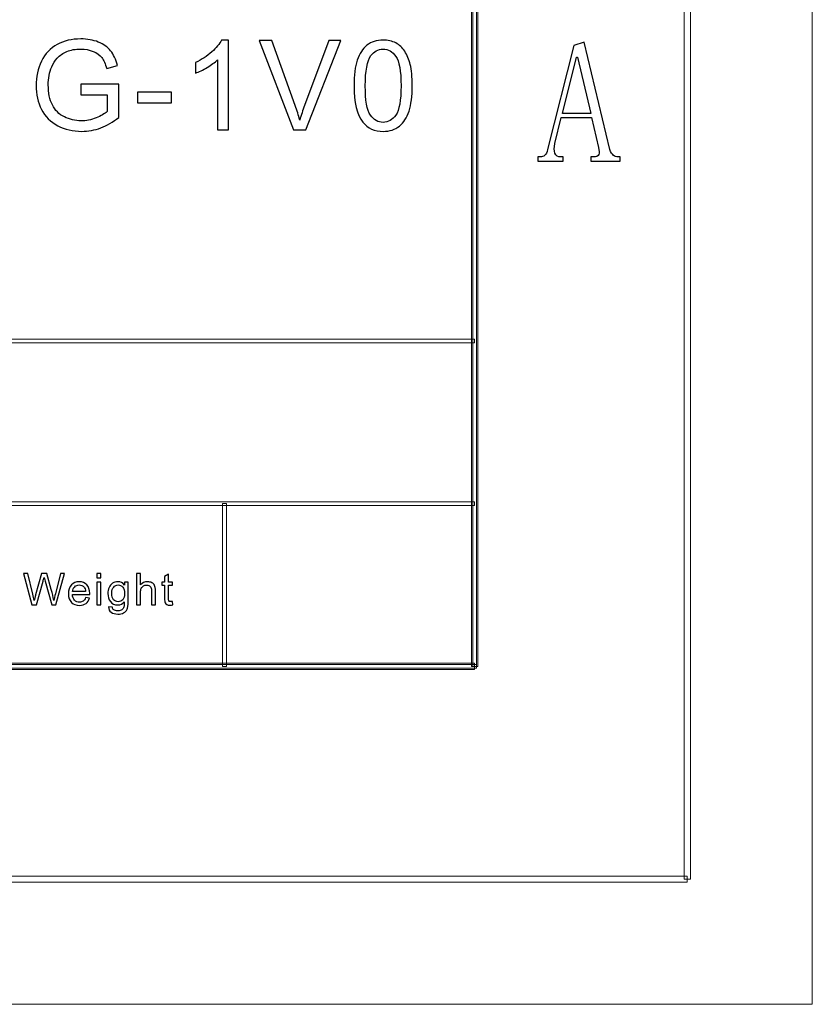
# Model space of a CAD drawing. Header units: millimetres. Extents: x -420 to 420, y -297 to 297.
# Tile 137 of 202: x 357 to 420, y -297 to -219. Entities that reach past the tile are written whole.
import ezdxf

# ---------------------------------------------------------------- set-up
doc = ezdxf.new("R2010")
doc.units = ezdxf.units.MM
doc.header["$MEASUREMENT"] = 0
doc.layers.add('layer 1', color=7, linetype='Continuous')

msp = doc.modelspace()

# ---------------------------------------------------------------- linework, layer by layer
at = {"layer": 'layer 1', "lineweight": 9}
for points in [[(420.1294, -297.3481), (420.1294, -297.3481), (420.1294, 296.9891), (420.1294, 296.9891)], [(420.1294, -297.3481), (420.1294, -297.3481), (420.1294, 296.9891), (420.1294, 296.9891)], [(420.1294, -297.3481), (420.1294, -297.3481), (420.1294, 296.9891), (420.1294, 296.9891)], [(420.1294, -297.3481), (420.1294, -297.3481), (420.1294, 296.9891), (420.1294, 296.9891)], [(420.1294, -297.3481), (420.1294, -297.3481), (420.1294, 296.9891), (420.1294, 296.9891)], [(420.1294, -297.3481), (420.1294, -297.3481), (420.1294, 296.9891), (420.1294, 296.9891)], [(420.1294, -297.3481), (420.1294, -297.3481), (420.1294, 296.9891), (420.1294, 296.9891)], [(420.1294, -297.3481), (420.1294, -297.3481), (420.1294, 296.9891), (420.1294, 296.9891)], [(420.1294, -297.3481), (420.1294, -297.3481), (420.1294, 296.9891), (420.1294, 296.9891)], [(420.1294, -297.3481), (420.1294, -297.3481), (420.1294, 296.9891), (420.1294, 296.9891)], [(420.1294, -297.3481), (420.1294, -297.3481), (420.1294, 296.9891), (420.1294, 296.9891)], [(420.1294, -297.3481), (420.1294, -297.3481), (420.1294, 296.9891), (420.1294, 296.9891)], [(420.1294, -297.3481), (420.1294, -297.3481), (420.1294, 296.9891), (420.1294, 296.9891)], [(420.1294, -297.3481), (420.1294, -297.3481), (420.1294, 296.9891), (420.1294, 296.9891)], [(420.1294, -297.3481), (420.1294, -297.3481), (420.1294, 296.9891), (420.1294, 296.9891)], [(420.1294, -297.3481), (420.1294, -297.3481), (420.1294, 296.9891), (420.1294, 296.9891)], [(420.1294, -297.3481), (420.1294, -297.3481), (420.1294, 296.9891), (420.1294, 296.9891)], [(420.1294, -297.3481), (420.1294, -297.3481), (420.1294, 296.9891), (420.1294, 296.9891)], [(420.1294, -297.3481), (420.1294, -297.3481), (420.1294, 296.9891), (420.1294, 296.9891)], [(420.1294, -297.3481), (420.1294, -297.3481), (420.1294, 296.9891), (420.1294, 296.9891)], [(420.1294, -297.3481), (420.1294, -297.3481), (420.1294, 296.9891), (420.1294, 296.9891)], [(-420.4338, -297.3481), (-420.4338, -297.3481), (420.1294, -297.3481), (420.1294, -297.3481)], [(-420.4338, -297.3481), (-420.4338, -297.3481), (420.1294, -297.3481), (420.1294, -297.3481)], [(-420.4338, -297.3481), (-420.4338, -297.3481), (420.1294, -297.3481), (420.1294, -297.3481)], [(-420.4338, -297.3481), (-420.4338, -297.3481), (420.1294, -297.3481), (420.1294, -297.3481)], [(-420.4338, -297.3481), (-420.4338, -297.3481), (420.1294, -297.3481), (420.1294, -297.3481)], [(-420.4338, -297.3481), (-420.4338, -297.3481), (420.1294, -297.3481), (420.1294, -297.3481)], [(-420.4338, -297.3481), (-420.4338, -297.3481), (420.1294, -297.3481), (420.1294, -297.3481)], [(-420.4338, -297.3481), (-420.4338, -297.3481), (420.1294, -297.3481), (420.1294, -297.3481)], [(-420.4338, -297.3481), (-420.4338, -297.3481), (420.1294, -297.3481), (420.1294, -297.3481)], [(-420.4338, -297.3481), (-420.4338, -297.3481), (420.1294, -297.3481), (420.1294, -297.3481)], [(-420.4338, -297.3481), (-420.4338, -297.3481), (420.1294, -297.3481), (420.1294, -297.3481)], [(-420.4338, -297.3481), (-420.4338, -297.3481), (420.1294, -297.3481), (420.1294, -297.3481)], [(-420.4338, -297.3481), (-420.4338, -297.3481), (420.1294, -297.3481), (420.1294, -297.3481)], [(-420.4338, -297.3481), (-420.4338, -297.3481), (420.1294, -297.3481), (420.1294, -297.3481)], [(-420.4338, -297.3481), (-420.4338, -297.3481), (420.1294, -297.3481), (420.1294, -297.3481)], [(-420.4338, -297.3481), (-420.4338, -297.3481), (420.1294, -297.3481), (420.1294, -297.3481)], [(-420.4338, -297.3481), (-420.4338, -297.3481), (420.1294, -297.3481), (420.1294, -297.3481)], [(-420.4338, -297.3481), (-420.4338, -297.3481), (420.1294, -297.3481), (420.1294, -297.3481)], [(-420.4338, -297.3481), (-420.4338, -297.3481), (420.1294, -297.3481), (420.1294, -297.3481)], [(-420.4338, -297.3481), (-420.4338, -297.3481), (420.1294, -297.3481), (420.1294, -297.3481)], [(-420.4338, -297.3481), (-420.4338, -297.3481), (420.1294, -297.3481), (420.1294, -297.3481)], [(420.1294, -297.3481), (420.1294, -297.3481), (420.1294, -297.3481), (420.1294, -297.3481)], [(420.1294, -297.3481), (420.1294, -297.3481), (420.1294, -297.3481), (420.1294, -297.3481)]]:
    msp.add_open_spline(points, degree=3, dxfattribs=at)
for points in [[(410.3845, -287.3425), (410.3845, -287.3425), (409.8847, -287.3425), (409.8847, -287.3425), (409.8847, -287.3425), (409.8847, -287.3425), (409.8847, 286.9833), (409.8847, 286.9833), (409.8847, 286.9833), (409.8847, 286.9833), (410.3845, 286.9833), (410.3845, 286.9833), (410.3845, 286.9833), (410.3845, 286.9833), (410.3845, -287.3425), (410.3845, -287.3425)], [(393.3934, -270.3329), (393.3934, -270.3329), (392.8935, -270.3329), (392.8935, -270.3329), (392.8935, -270.3329), (392.8935, -270.3329), (392.8935, 269.9737), (392.8935, 269.9737), (392.8935, 269.9737), (392.8935, 269.9737), (393.3934, 269.9737), (393.3934, 269.9737), (393.3934, 269.9737), (393.3934, 269.9737), (393.3934, -270.3329), (393.3934, -270.3329)], [(393.2933, -270.3329), (393.2933, -270.3329), (392.9935, -270.3329), (392.9935, -270.3329), (392.9935, -270.3329), (392.9935, -270.3329), (392.9935, -179.2812), (392.9935, -179.2812), (392.9935, -179.2812), (392.9935, -179.2812), (393.2933, -179.2812), (393.2933, -179.2812), (393.2933, -179.2812), (393.2933, -179.2812), (393.2933, -270.3329), (393.2933, -270.3329)], [(393.1434, -244.168), (393.1434, -244.168), (393.1434, -244.4682), (393.1434, -244.4682), (393.1434, -244.4682), (393.1434, -244.4682), (117.2868, -244.4682), (117.2868, -244.4682), (117.2868, -244.4682), (117.2868, -244.4682), (117.2868, -244.168), (117.2868, -244.168), (117.2868, -244.168), (117.2868, -244.168), (393.1434, -244.168), (393.1434, -244.168)], [(393.1434, -257.1754), (393.1434, -257.1754), (393.1434, -257.4756), (393.1434, -257.4756), (393.1434, -257.4756), (393.1434, -257.4756), (117.2868, -257.4756), (117.2868, -257.4756), (117.2868, -257.4756), (117.2868, -257.4756), (117.2868, -257.1754), (117.2868, -257.1754), (117.2868, -257.1754), (117.2868, -257.1754), (393.1434, -257.1754), (393.1434, -257.1754)], [(373.3037, -270.3329), (373.3037, -270.3329), (373.0039, -270.3329), (373.0039, -270.3329), (373.0039, -270.3329), (373.0039, -270.3329), (373.0039, -257.3255), (373.0039, -257.3255), (373.0039, -257.3255), (373.0039, -257.3255), (373.3037, -257.3255), (373.3037, -257.3255), (373.3037, -257.3255), (373.3037, -257.3255), (373.3037, -270.3329), (373.3037, -270.3329)], [(-393.4478, -270.583), (-393.4478, -270.583), (-393.4478, -270.0827), (-393.4478, -270.0827), (-393.4478, -270.0827), (-393.4478, -270.0827), (393.1434, -270.0827), (393.1434, -270.0827), (393.1434, -270.0827), (393.1434, -270.0827), (393.1434, -270.583), (393.1434, -270.583), (393.1434, -270.583), (393.1434, -270.583), (-393.4478, -270.583), (-393.4478, -270.583)], [(393.2933, -270.1828), (393.2933, -270.1828), (393.2933, -270.483), (393.2933, -270.483), (393.2933, -270.483), (393.2933, -270.483), (117.1368, -270.483), (117.1368, -270.483), (117.1368, -270.483), (117.1368, -270.483), (117.1368, -270.1828), (117.1368, -270.1828), (117.1368, -270.1828), (117.1368, -270.1828), (393.2933, -270.1828), (393.2933, -270.1828)], [(-410.439, -287.5927), (-410.439, -287.5927), (-410.439, -287.0923), (-410.439, -287.0923), (-410.439, -287.0923), (-410.439, -287.0923), (410.1346, -287.0923), (410.1346, -287.0923), (410.1346, -287.0923), (410.1346, -287.0923), (410.1346, -287.5927), (410.1346, -287.5927), (410.1346, -287.5927), (410.1346, -287.5927), (-410.439, -287.5927), (-410.439, -287.5927)]]:
    msp.add_open_spline(points, degree=3, knots=[0, 0, 0, 0, 0.2, 0.2, 0.2, 0.2, 0.4, 0.4, 0.4, 0.4, 0.6, 0.6, 0.6, 0.6, 1, 1, 1, 1], dxfattribs=at)
at = {"layer": 'layer 1', "color": 3}
for points, knots in [([(361.6788, -224.6417), (361.6788, -224.6417), (361.6788, -223.8031), (361.6788, -223.8031), (361.6788, -223.8031), (361.6788, -223.8031), (364.704, -223.8031), (364.704, -223.8031), (364.704, -223.8031), (364.704, -223.8031), (364.704, -226.4522), (364.704, -226.4522), (364.704, -226.4522), (364.2397, -226.8216), (363.7605, -227.1012), (363.2663, -227.2876), (363.2663, -227.2876), (362.7721, -227.4739), (362.2645, -227.5671), (361.7454, -227.5671), (361.7454, -227.5671), (361.0431, -227.5671), (360.4058, -227.4173), (359.8317, -227.1162), (359.8317, -227.1162), (359.2593, -226.8166), (358.825, -226.3807), (358.5338, -225.8132), (358.5338, -225.8132), (358.2409, -225.2441), (358.0945, -224.6085), (358.0945, -223.9079), (358.0945, -223.9079), (358.0945, -223.2123), (358.2392, -222.5634), (358.5304, -221.9593), (358.5304, -221.9593), (358.8216, -221.3569), (359.2393, -220.9093), (359.7851, -220.6181), (359.7851, -220.6181), (360.3309, -220.3252), (360.9599, -220.1788), (361.6721, -220.1788), (361.6721, -220.1788), (362.188, -220.1788), (362.6556, -220.262), (363.0733, -220.4301), (363.0733, -220.4301), (363.4909, -220.5981), (363.8187, -220.8311), (364.055, -221.129), (364.055, -221.129), (364.293, -221.4285), (364.4727, -221.8195), (364.5958, -222.3004), (364.5958, -222.3004), (364.5958, -222.3004), (363.7422, -222.5334), (363.7422, -222.5334), (363.7422, -222.5334), (363.634, -222.1707), (363.5009, -221.8844), (363.3428, -221.6748), (363.3428, -221.6748), (363.1831, -221.4668), (362.9568, -221.3004), (362.6606, -221.1756), (362.6606, -221.1756), (362.366, -221.0508), (362.0382, -220.9875), (361.6771, -220.9875), (361.6771, -220.9875), (361.2461, -220.9875), (360.8734, -221.0541), (360.5572, -221.1855), (360.5572, -221.1855), (360.2427, -221.317), (359.9898, -221.4901), (359.7951, -221.7064), (359.7951, -221.7064), (359.6021, -221.921), (359.4523, -222.1573), (359.3458, -222.4136), (359.3458, -222.4136), (359.1644, -222.8579), (359.0729, -223.3371), (359.0729, -223.8547), (359.0729, -223.8547), (359.0729, -224.4936), (359.1827, -225.0278), (359.4007, -225.4588), (359.4007, -225.4588), (359.6204, -225.8881), (359.9399, -226.2076), (360.3575, -226.4156), (360.3575, -226.4156), (360.7769, -226.6236), (361.2212, -226.7284), (361.6921, -226.7284), (361.6921, -226.7284), (362.1015, -226.7284), (362.5008, -226.6486), (362.8902, -226.4905), (362.8902, -226.4905), (363.2796, -226.3307), (363.5741, -226.1627), (363.7755, -225.9813), (363.7755, -225.9813), (363.7755, -225.9813), (363.7755, -224.6417), (363.7755, -224.6417), (363.7755, -224.6417), (363.7755, -224.6417), (361.6788, -224.6417), (361.6788, -224.6417)], [0, 0, 0, 0, 0.0333333, 0.0333333, 0.0333333, 0.0333333, 0.0666667, 0.0666667, 0.0666667, 0.0666667, 0.1, 0.1, 0.1, 0.1, 0.1333333, 0.1333333, 0.1333333, 0.1333333, 0.1666667, 0.1666667, 0.1666667, 0.1666667, 0.2, 0.2, 0.2, 0.2, 0.2333333, 0.2333333, 0.2333333, 0.2333333, 0.2666667, 0.2666667, 0.2666667, 0.2666667, 0.3, 0.3, 0.3, 0.3, 0.3333333, 0.3333333, 0.3333333, 0.3333333, 0.3666667, 0.3666667, 0.3666667, 0.3666667, 0.4, 0.4, 0.4, 0.4, 0.4333333, 0.4333333, 0.4333333, 0.4333333, 0.4666667, 0.4666667, 0.4666667, 0.4666667, 0.5, 0.5, 0.5, 0.5, 0.5333333, 0.5333333, 0.5333333, 0.5333333, 0.5666667, 0.5666667, 0.5666667, 0.5666667, 0.6, 0.6, 0.6, 0.6, 0.6333333, 0.6333333, 0.6333333, 0.6333333, 0.6666667, 0.6666667, 0.6666667, 0.6666667, 0.7, 0.7, 0.7, 0.7, 0.7333333, 0.7333333, 0.7333333, 0.7333333, 0.7666667, 0.7666667, 0.7666667, 0.7666667, 0.8, 0.8, 0.8, 0.8, 0.8333333, 0.8333333, 0.8333333, 0.8333333, 0.8666667, 0.8666667, 0.8666667, 0.8666667, 0.9, 0.9, 0.9, 0.9, 0.9333333, 0.9333333, 0.9333333, 0.9333333, 1, 1, 1, 1]), ([(373.4797, -227.4473), (373.4797, -227.4473), (372.6011, -227.4473), (372.6011, -227.4473), (372.6011, -227.4473), (372.6011, -227.4473), (372.6011, -221.8528), (372.6011, -221.8528), (372.6011, -221.8528), (372.3898, -222.0558), (372.1119, -222.2572), (371.7691, -222.4585), (371.7691, -222.4585), (371.4263, -222.6599), (371.1168, -222.8113), (370.8439, -222.9111), (370.8439, -222.9111), (370.8439, -222.9111), (370.8439, -222.0625), (370.8439, -222.0625), (370.8439, -222.0625), (371.3348, -221.8329), (371.7641, -221.5533), (372.1319, -221.2238), (372.1319, -221.2238), (372.4996, -220.896), (372.7609, -220.5782), (372.914, -220.2687), (372.914, -220.2687), (372.914, -220.2687), (373.4797, -220.2687), (373.4797, -220.2687), (373.4797, -220.2687), (373.4797, -220.2687), (373.4797, -227.4473), (373.4797, -227.4473)], [0, 0, 0, 0, 0.1, 0.1, 0.1, 0.1, 0.2, 0.2, 0.2, 0.2, 0.3, 0.3, 0.3, 0.3, 0.4, 0.4, 0.4, 0.4, 0.5, 0.5, 0.5, 0.5, 0.6, 0.6, 0.6, 0.6, 0.7, 0.7, 0.7, 0.7, 0.8, 0.8, 0.8, 0.8, 1, 1, 1, 1]), ([(378.6789, -227.4473), (378.6789, -227.4473), (375.9166, -220.2986), (375.9166, -220.2986), (375.9166, -220.2986), (375.9166, -220.2986), (376.9416, -220.2986), (376.9416, -220.2986), (376.9416, -220.2986), (376.9416, -220.2986), (378.7987, -225.4937), (378.7987, -225.4937), (378.7987, -225.4937), (378.9468, -225.9097), (379.0732, -226.2991), (379.1731, -226.6635), (379.1731, -226.6635), (379.2829, -226.2725), (379.411, -225.8831), (379.5575, -225.4937), (379.5575, -225.4937), (379.5575, -225.4937), (381.4844, -220.2986), (381.4844, -220.2986), (381.4844, -220.2986), (381.4844, -220.2986), (382.4496, -220.2986), (382.4496, -220.2986), (382.4496, -220.2986), (382.4496, -220.2986), (379.6623, -227.4473), (379.6623, -227.4473), (379.6623, -227.4473), (379.6623, -227.4473), (378.6789, -227.4473), (378.6789, -227.4473)], [0, 0, 0, 0, 0.1, 0.1, 0.1, 0.1, 0.2, 0.2, 0.2, 0.2, 0.3, 0.3, 0.3, 0.3, 0.4, 0.4, 0.4, 0.4, 0.5, 0.5, 0.5, 0.5, 0.6, 0.6, 0.6, 0.6, 0.7, 0.7, 0.7, 0.7, 0.8, 0.8, 0.8, 0.8, 1, 1, 1, 1]), ([(383.5069, -223.9195), (383.5069, -223.0759), (383.5935, -222.3936), (383.7665, -221.8778), (383.7665, -221.8778), (383.9412, -221.3603), (384.1992, -220.9626), (384.542, -220.6847), (384.542, -220.6847), (384.8831, -220.4068), (385.3141, -220.2687), (385.8333, -220.2687), (385.8333, -220.2687), (386.216, -220.2687), (386.5521, -220.3452), (386.8433, -220.5), (386.8433, -220.5), (387.1329, -220.6547), (387.3725, -220.8777), (387.5589, -221.1689), (387.5589, -221.1689), (387.7452, -221.4584), (387.8917, -221.8129), (387.9982, -222.2306), (387.9982, -222.2306), (388.1063, -222.6482), (388.1596, -223.2123), (388.1596, -223.9195), (388.1596, -223.9195), (388.1596, -224.7582), (388.073, -225.4371), (387.9016, -225.953), (387.9016, -225.953), (387.7303, -226.4705), (387.4723, -226.8682), (387.1295, -227.1478), (387.1295, -227.1478), (386.7884, -227.4273), (386.3558, -227.5671), (385.8333, -227.5671), (385.8333, -227.5671), (385.146, -227.5671), (384.6052, -227.3225), (384.2125, -226.8316), (384.2125, -226.8316), (383.7416, -226.2326), (383.5069, -225.2624), (383.5069, -223.9195)], [0, 0, 0, 0, 0.0769231, 0.0769231, 0.0769231, 0.0769231, 0.1538462, 0.1538462, 0.1538462, 0.1538462, 0.2307692, 0.2307692, 0.2307692, 0.2307692, 0.3076923, 0.3076923, 0.3076923, 0.3076923, 0.3846154, 0.3846154, 0.3846154, 0.3846154, 0.4615385, 0.4615385, 0.4615385, 0.4615385, 0.5384615, 0.5384615, 0.5384615, 0.5384615, 0.6153846, 0.6153846, 0.6153846, 0.6153846, 0.6923077, 0.6923077, 0.6923077, 0.6923077, 0.7692308, 0.7692308, 0.7692308, 0.7692308, 0.8461538, 0.8461538, 0.8461538, 0.8461538, 1, 1, 1, 1]), ([(384.4055, -223.9229), (384.4055, -225.0993), (384.542, -225.8814), (384.8165, -226.2675), (384.8165, -226.2675), (385.0911, -226.6552), (385.4306, -226.8482), (385.8333, -226.8482), (385.8333, -226.8482), (386.236, -226.8482), (386.5754, -226.6536), (386.85, -226.2658), (386.85, -226.2658), (387.1245, -225.8765), (387.261, -225.096), (387.261, -223.9229), (387.261, -223.9229), (387.261, -222.7464), (387.1245, -221.9643), (386.85, -221.5783), (386.85, -221.5783), (386.5771, -221.1905), (386.2343, -220.9975), (385.8233, -220.9975), (385.8233, -220.9975), (385.4206, -220.9975), (385.0978, -221.1689), (384.8565, -221.51), (384.8565, -221.51), (384.5553, -221.9443), (384.4055, -222.7497), (384.4055, -223.9229)], [0, 0, 0, 0, 0.1111111, 0.1111111, 0.1111111, 0.1111111, 0.2222222, 0.2222222, 0.2222222, 0.2222222, 0.3333333, 0.3333333, 0.3333333, 0.3333333, 0.4444444, 0.4444444, 0.4444444, 0.4444444, 0.5555556, 0.5555556, 0.5555556, 0.5555556, 0.6666667, 0.6666667, 0.6666667, 0.6666667, 0.7777778, 0.7777778, 0.7777778, 0.7777778, 1, 1, 1, 1]), ([(366.1956, -225.3007), (366.1956, -225.3007), (366.1956, -224.4221), (366.1956, -224.4221), (366.1956, -224.4221), (366.1956, -224.4221), (368.9113, -224.4221), (368.9113, -224.4221), (368.9113, -224.4221), (368.9113, -224.4221), (368.9113, -225.3007), (368.9113, -225.3007), (368.9113, -225.3007), (368.9113, -225.3007), (366.1956, -225.3007), (366.1956, -225.3007)], [0, 0, 0, 0, 0.2, 0.2, 0.2, 0.2, 0.4, 0.4, 0.4, 0.4, 0.6, 0.6, 0.6, 0.6, 1, 1, 1, 1])]:
    msp.add_open_spline(points, degree=3, knots=knots, dxfattribs=at)
at = {"layer": 'layer 1'}
for points, knots in [([(402.4922, -226.4696), (402.4922, -226.4696), (400.0514, -226.4696), (400.0514, -226.4696), (400.0514, -226.4696), (400.0514, -226.4696), (399.5632, -228.5333), (399.5632, -228.5333), (399.5632, -228.5333), (399.4916, -228.8575), (399.4916, -229.1215), (399.5632, -229.3184), (399.5632, -229.3184), (399.6373, -229.5176), (399.7992, -229.6171), (400.0514, -229.6171), (400.0514, -229.6171), (400.0514, -229.6171), (400.2157, -229.6171), (400.2157, -229.6171), (400.2157, -229.6171), (400.2157, -229.6171), (400.2157, -229.9437), (400.2157, -229.9437), (400.2157, -229.9437), (400.2157, -229.9437), (398.2075, -229.9437), (398.2075, -229.9437), (398.2075, -229.9437), (398.2075, -229.9437), (398.2075, -229.6171), (398.2075, -229.6171), (398.2075, -229.6171), (398.2075, -229.6171), (398.3716, -229.6171), (398.3716, -229.6171), (398.3716, -229.6171), (398.5151, -229.6171), (398.6424, -229.5731), (398.7512, -229.4828), (398.7512, -229.4828), (398.86, -229.3925), (398.9316, -229.2373), (398.9687, -229.0219), (398.9687, -229.0219), (398.9687, -229.0219), (401.0831, -220.7166), (401.0831, -220.7166), (401.0831, -220.7166), (401.0831, -220.7166), (401.8952, -220.4432), (401.8952, -220.4432), (401.8952, -220.4432), (401.8952, -220.4432), (403.9566, -229.0219), (403.9566, -229.0219), (403.9566, -229.0219), (404.0283, -229.2373), (404.1186, -229.3925), (404.2273, -229.4828), (404.2273, -229.4828), (404.336, -229.5731), (404.4632, -229.6171), (404.6067, -229.6171), (404.6067, -229.6171), (404.6067, -229.6171), (404.7687, -229.6171), (404.7687, -229.6171), (404.7687, -229.6171), (404.7687, -229.6171), (404.7687, -229.9437), (404.7687, -229.9437), (404.7687, -229.9437), (404.7687, -229.9437), (402.4389, -229.9437), (402.4389, -229.9437), (402.4389, -229.9437), (402.4389, -229.9437), (402.4389, -229.6171), (402.4389, -229.6171), (402.4389, -229.6171), (402.4389, -229.6171), (402.654, -229.6171), (402.654, -229.6171), (402.654, -229.6171), (402.8716, -229.6171), (403.0082, -229.5545), (403.0613, -229.4272), (403.0613, -229.4272), (403.1169, -229.3021), (403.1075, -229.1122), (403.0335, -228.8575), (403.0335, -228.8575), (403.0335, -228.8575), (402.4922, -226.4696), (402.4922, -226.4696)], [0, 0, 0, 0, 0.04, 0.04, 0.04, 0.04, 0.08, 0.08, 0.08, 0.08, 0.12, 0.12, 0.12, 0.12, 0.16, 0.16, 0.16, 0.16, 0.2, 0.2, 0.2, 0.2, 0.24, 0.24, 0.24, 0.24, 0.28, 0.28, 0.28, 0.28, 0.32, 0.32, 0.32, 0.32, 0.36, 0.36, 0.36, 0.36, 0.4, 0.4, 0.4, 0.4, 0.44, 0.44, 0.44, 0.44, 0.48, 0.48, 0.48, 0.48, 0.52, 0.52, 0.52, 0.52, 0.56, 0.56, 0.56, 0.56, 0.6, 0.6, 0.6, 0.6, 0.64, 0.64, 0.64, 0.64, 0.68, 0.68, 0.68, 0.68, 0.72, 0.72, 0.72, 0.72, 0.76, 0.76, 0.76, 0.76, 0.8, 0.8, 0.8, 0.8, 0.84, 0.84, 0.84, 0.84, 0.88, 0.88, 0.88, 0.88, 0.92, 0.92, 0.92, 0.92, 1, 1, 1, 1]), ([(401.3538, -221.6384), (401.3538, -221.6384), (401.2985, -221.6384), (401.2985, -221.6384), (401.2985, -221.6384), (401.2985, -221.6384), (400.1602, -226.143), (400.1602, -226.143), (400.1602, -226.143), (400.1602, -226.143), (402.4389, -226.143), (402.4389, -226.143), (402.4389, -226.143), (402.4389, -226.143), (401.3538, -221.6384), (401.3538, -221.6384)], [0, 0, 0, 0, 0.2, 0.2, 0.2, 0.2, 0.4, 0.4, 0.4, 0.4, 0.6, 0.6, 0.6, 0.6, 1, 1, 1, 1]), ([(357.7703, -265.423), (357.7703, -265.423), (357.0988, -262.9211), (357.0988, -262.9211), (357.0988, -262.9211), (357.0988, -262.9211), (357.4491, -262.9211), (357.4491, -262.9211), (357.4491, -262.9211), (357.4491, -262.9211), (357.8314, -264.5617), (357.8314, -264.5617), (357.8314, -264.5617), (357.873, -264.7335), (357.9098, -264.9041), (357.9412, -265.073), (357.9412, -265.073), (358.0083, -264.8063), (358.0475, -264.6525), (358.0587, -264.6117), (358.0587, -264.6117), (358.0587, -264.6117), (358.5408, -262.9211), (358.5408, -262.9211), (358.5408, -262.9211), (358.5408, -262.9211), (358.9475, -262.9211), (358.9475, -262.9211), (358.9475, -262.9211), (358.9475, -262.9211), (359.3132, -264.1878), (359.3132, -264.1878), (359.3132, -264.1878), (359.4029, -264.5023), (359.4693, -264.7975), (359.512, -265.073), (359.512, -265.073), (359.5459, -264.9152), (359.5892, -264.734), (359.6421, -264.5296), (359.6421, -264.5296), (359.6421, -264.5296), (360.0404, -262.9211), (360.0404, -262.9211), (360.0404, -262.9211), (360.0404, -262.9211), (360.3794, -262.9211), (360.3794, -262.9211), (360.3794, -262.9211), (360.3794, -262.9211), (359.6813, -265.423), (359.6813, -265.423), (359.6813, -265.423), (359.6813, -265.423), (359.3529, -265.423), (359.3529, -265.423), (359.3529, -265.423), (359.3529, -265.423), (358.8181, -263.5169), (358.8181, -263.5169), (358.8181, -263.5169), (358.773, -263.3573), (358.7457, -263.2594), (358.7356, -263.2233), (358.7356, -263.2233), (358.7064, -263.3375), (358.6803, -263.4353), (358.6578, -263.5163), (358.6578, -263.5163), (358.6578, -263.5163), (358.1229, -265.423), (358.1229, -265.423), (358.1229, -265.423), (358.1229, -265.423), (357.7703, -265.423), (357.7703, -265.423)], [0, 0, 0, 0, 0.05, 0.05, 0.05, 0.05, 0.1, 0.1, 0.1, 0.1, 0.15, 0.15, 0.15, 0.15, 0.2, 0.2, 0.2, 0.2, 0.25, 0.25, 0.25, 0.25, 0.3, 0.3, 0.3, 0.3, 0.35, 0.35, 0.35, 0.35, 0.4, 0.4, 0.4, 0.4, 0.45, 0.45, 0.45, 0.45, 0.5, 0.5, 0.5, 0.5, 0.55, 0.55, 0.55, 0.55, 0.6, 0.6, 0.6, 0.6, 0.65, 0.65, 0.65, 0.65, 0.7, 0.7, 0.7, 0.7, 0.75, 0.75, 0.75, 0.75, 0.8, 0.8, 0.8, 0.8, 0.85, 0.85, 0.85, 0.85, 0.9, 0.9, 0.9, 0.9, 1, 1, 1, 1]), ([(362.0478, -264.836), (362.0478, -264.836), (362.372, -264.8779), (362.372, -264.8779), (362.372, -264.8779), (362.3215, -265.0625), (362.2271, -265.2064), (362.0894, -265.3083), (362.0894, -265.3083), (361.9517, -265.4102), (361.776, -265.4614), (361.5616, -265.4614), (361.5616, -265.4614), (361.2921, -265.4614), (361.0784, -265.3799), (360.9205, -265.2168), (360.9205, -265.2168), (360.7625, -265.0544), (360.6836, -264.8255), (360.6836, -264.5314), (360.6836, -264.5314), (360.6836, -264.2274), (360.7631, -263.9909), (360.9229, -263.8232), (360.9229, -263.8232), (361.0826, -263.6549), (361.2897, -263.571), (361.5444, -263.571), (361.5444, -263.571), (361.7907, -263.571), (361.9921, -263.6531), (362.1481, -263.818), (362.1481, -263.818), (362.3043, -263.9828), (362.3827, -264.2146), (362.3827, -264.5133), (362.3827, -264.5133), (362.3827, -264.5314), (362.3821, -264.5587), (362.3809, -264.5949), (362.3809, -264.5949), (362.3809, -264.5949), (361.0042, -264.5949), (361.0042, -264.5949), (361.0042, -264.5949), (361.016, -264.7934), (361.073, -264.946), (361.1764, -265.0514), (361.1764, -265.0514), (361.279, -265.1569), (361.4079, -265.2098), (361.5616, -265.2098), (361.5616, -265.2098), (361.6762, -265.2098), (361.7741, -265.1801), (361.8549, -265.1207), (361.8549, -265.1207), (361.9362, -265.0613), (362.0003, -264.9664), (362.0478, -264.836)], [0, 0, 0, 0, 0.0625, 0.0625, 0.0625, 0.0625, 0.125, 0.125, 0.125, 0.125, 0.1875, 0.1875, 0.1875, 0.1875, 0.25, 0.25, 0.25, 0.25, 0.3125, 0.3125, 0.3125, 0.3125, 0.375, 0.375, 0.375, 0.375, 0.4375, 0.4375, 0.4375, 0.4375, 0.5, 0.5, 0.5, 0.5, 0.5625, 0.5625, 0.5625, 0.5625, 0.625, 0.625, 0.625, 0.625, 0.6875, 0.6875, 0.6875, 0.6875, 0.75, 0.75, 0.75, 0.75, 0.8125, 0.8125, 0.8125, 0.8125, 0.875, 0.875, 0.875, 0.875, 1, 1, 1, 1]), ([(362.9659, -263.2705), (362.9659, -263.2705), (362.9659, -262.9211), (362.9659, -262.9211), (362.9659, -262.9211), (362.9659, -262.9211), (363.2793, -262.9211), (363.2793, -262.9211), (363.2793, -262.9211), (363.2793, -262.9211), (363.2793, -263.2705), (363.2793, -263.2705), (363.2793, -263.2705), (363.2793, -263.2705), (362.9659, -263.2705), (362.9659, -263.2705)], [0, 0, 0, 0, 0.2, 0.2, 0.2, 0.2, 0.4, 0.4, 0.4, 0.4, 0.6, 0.6, 0.6, 0.6, 1, 1, 1, 1]), ([(362.9659, -265.423), (362.9659, -265.423), (362.9659, -263.6095), (362.9659, -263.6095), (362.9659, -263.6095), (362.9659, -263.6095), (363.2793, -263.6095), (363.2793, -263.6095), (363.2793, -263.6095), (363.2793, -263.6095), (363.2793, -265.423), (363.2793, -265.423), (363.2793, -265.423), (363.2793, -265.423), (362.9659, -265.423), (362.9659, -265.423)], [0, 0, 0, 0, 0.2, 0.2, 0.2, 0.2, 0.4, 0.4, 0.4, 0.4, 0.6, 0.6, 0.6, 0.6, 1, 1, 1, 1]), ([(363.8976, -265.5733), (363.8976, -265.5733), (364.2003, -265.6152), (364.2003, -265.6152), (364.2003, -265.6152), (364.2129, -265.7072), (364.2484, -265.7742), (364.3066, -265.8167), (364.3066, -265.8167), (364.3844, -265.8732), (364.4906, -265.9017), (364.6254, -265.9017), (364.6254, -265.9017), (364.7702, -265.9017), (364.8825, -265.8732), (364.9615, -265.8167), (364.9615, -265.8167), (365.0404, -265.7602), (365.0938, -265.6804), (365.1217, -265.5785), (365.1217, -265.5785), (365.1377, -265.5162), (365.1455, -265.3851), (365.1443, -265.1854), (365.1443, -265.1854), (365.0071, -265.3438), (364.8368, -265.423), (364.6325, -265.423), (364.6325, -265.423), (364.3785, -265.423), (364.1814, -265.3333), (364.0424, -265.1534), (364.0424, -265.1534), (363.903, -264.974), (363.8334, -264.7585), (363.8334, -264.5075), (363.8334, -264.5075), (363.8334, -264.3345), (363.8656, -264.175), (363.9291, -264.0288), (363.9291, -264.0288), (363.9926, -263.8826), (364.0852, -263.7702), (364.2063, -263.6904), (364.2063, -263.6904), (364.3274, -263.6106), (364.4699, -263.571), (364.6338, -263.571), (364.6338, -263.571), (364.8516, -263.571), (365.0315, -263.6584), (365.1728, -263.8331), (365.1728, -263.8331), (365.1728, -263.8331), (365.1728, -263.6095), (365.1728, -263.6095), (365.1728, -263.6095), (365.1728, -263.6095), (365.4613, -263.6095), (365.4613, -263.6095), (365.4613, -263.6095), (365.4613, -263.6095), (365.4613, -265.1755), (365.4613, -265.1755), (365.4613, -265.1755), (365.4613, -265.4579), (365.4322, -265.6577), (365.3734, -265.7753), (365.3734, -265.7753), (365.3153, -265.893), (365.222, -265.9862), (365.0956, -266.0543), (365.0956, -266.0543), (364.9686, -266.1224), (364.8124, -266.1568), (364.6272, -266.1568), (364.6272, -266.1568), (364.4069, -266.1568), (364.2295, -266.1085), (364.0941, -266.0112), (364.0941, -266.0112), (363.9581, -265.9145), (363.8929, -265.7684), (363.8976, -265.5733)], [0, 0, 0, 0, 0.0454545, 0.0454545, 0.0454545, 0.0454545, 0.0909091, 0.0909091, 0.0909091, 0.0909091, 0.1363636, 0.1363636, 0.1363636, 0.1363636, 0.1818182, 0.1818182, 0.1818182, 0.1818182, 0.2272727, 0.2272727, 0.2272727, 0.2272727, 0.2727273, 0.2727273, 0.2727273, 0.2727273, 0.3181818, 0.3181818, 0.3181818, 0.3181818, 0.3636364, 0.3636364, 0.3636364, 0.3636364, 0.4090909, 0.4090909, 0.4090909, 0.4090909, 0.4545455, 0.4545455, 0.4545455, 0.4545455, 0.5, 0.5, 0.5, 0.5, 0.5454545, 0.5454545, 0.5454545, 0.5454545, 0.5909091, 0.5909091, 0.5909091, 0.5909091, 0.6363636, 0.6363636, 0.6363636, 0.6363636, 0.6818182, 0.6818182, 0.6818182, 0.6818182, 0.7272727, 0.7272727, 0.7272727, 0.7272727, 0.7727273, 0.7727273, 0.7727273, 0.7727273, 0.8181818, 0.8181818, 0.8181818, 0.8181818, 0.8636364, 0.8636364, 0.8636364, 0.8636364, 0.9090909, 0.9090909, 0.9090909, 0.9090909, 1, 1, 1, 1]), ([(366.1342, -265.423), (366.1342, -265.423), (366.1342, -262.9211), (366.1342, -262.9211), (366.1342, -262.9211), (366.1342, -262.9211), (366.4476, -262.9211), (366.4476, -262.9211), (366.4476, -262.9211), (366.4476, -262.9211), (366.4476, -263.8214), (366.4476, -263.8214), (366.4476, -263.8214), (366.5931, -263.6543), (366.7766, -263.571), (366.9986, -263.571), (366.9986, -263.571), (367.1345, -263.571), (367.2526, -263.5972), (367.3535, -263.6502), (367.3535, -263.6502), (367.4539, -263.7032), (367.5257, -263.776), (367.569, -263.8692), (367.569, -263.8692), (367.6124, -263.9624), (367.6338, -264.0981), (367.6338, -264.2751), (367.6338, -264.2751), (367.6338, -264.2751), (367.6338, -265.423), (367.6338, -265.423), (367.6338, -265.423), (367.6338, -265.423), (367.3203, -265.423), (367.3203, -265.423), (367.3203, -265.423), (367.3203, -265.423), (367.3203, -264.2763), (367.3203, -264.2763), (367.3203, -264.2763), (367.3203, -264.1231), (367.2865, -264.0113), (367.2194, -263.9414), (367.2194, -263.9414), (367.1517, -263.8715), (367.0567, -263.8366), (366.9332, -263.8366), (366.9332, -263.8366), (366.8412, -263.8366), (366.7545, -263.8599), (366.6732, -263.9071), (366.6732, -263.9071), (366.5919, -263.9542), (366.5344, -264.0183), (366.4993, -264.0992), (366.4993, -264.0992), (366.4648, -264.1796), (366.4476, -264.2908), (366.4476, -264.4329), (366.4476, -264.4329), (366.4476, -264.4329), (366.4476, -265.423), (366.4476, -265.423), (366.4476, -265.423), (366.4476, -265.423), (366.1342, -265.423), (366.1342, -265.423)], [0, 0, 0, 0, 0.0555556, 0.0555556, 0.0555556, 0.0555556, 0.1111111, 0.1111111, 0.1111111, 0.1111111, 0.1666667, 0.1666667, 0.1666667, 0.1666667, 0.2222222, 0.2222222, 0.2222222, 0.2222222, 0.2777778, 0.2777778, 0.2777778, 0.2777778, 0.3333333, 0.3333333, 0.3333333, 0.3333333, 0.3888889, 0.3888889, 0.3888889, 0.3888889, 0.4444444, 0.4444444, 0.4444444, 0.4444444, 0.5, 0.5, 0.5, 0.5, 0.5555556, 0.5555556, 0.5555556, 0.5555556, 0.6111111, 0.6111111, 0.6111111, 0.6111111, 0.6666667, 0.6666667, 0.6666667, 0.6666667, 0.7222222, 0.7222222, 0.7222222, 0.7222222, 0.7777778, 0.7777778, 0.7777778, 0.7777778, 0.8333333, 0.8333333, 0.8333333, 0.8333333, 0.8888889, 0.8888889, 0.8888889, 0.8888889, 1, 1, 1, 1]), ([(368.9935, -265.1487), (368.9935, -265.1487), (369.0363, -265.4201), (369.0363, -265.4201), (369.0363, -265.4201), (368.9484, -265.4381), (368.8694, -265.4475), (368.8006, -265.4475), (368.8006, -265.4475), (368.6872, -265.4475), (368.5993, -265.43), (368.5364, -265.3945), (368.5364, -265.3945), (368.474, -265.3589), (368.4302, -265.3129), (368.4046, -265.2553), (368.4046, -265.2553), (368.3791, -265.1976), (368.3666, -265.0765), (368.3666, -264.8919), (368.3666, -264.8919), (368.3666, -264.8919), (368.3666, -263.8471), (368.3666, -263.8471), (368.3666, -263.8471), (368.3666, -263.8471), (368.1351, -263.8471), (368.1351, -263.8471), (368.1351, -263.8471), (368.1351, -263.8471), (368.1351, -263.6095), (368.1351, -263.6095), (368.1351, -263.6095), (368.1351, -263.6095), (368.3666, -263.6095), (368.3666, -263.6095), (368.3666, -263.6095), (368.3666, -263.6095), (368.3666, -263.161), (368.3666, -263.161), (368.3666, -263.161), (368.3666, -263.161), (368.68, -262.9764), (368.68, -262.9764), (368.68, -262.9764), (368.68, -262.9764), (368.68, -263.6095), (368.68, -263.6095), (368.68, -263.6095), (368.68, -263.6095), (368.9935, -263.6095), (368.9935, -263.6095), (368.9935, -263.6095), (368.9935, -263.6095), (368.9935, -263.8471), (368.9935, -263.8471), (368.9935, -263.8471), (368.9935, -263.8471), (368.68, -263.8471), (368.68, -263.8471), (368.68, -263.8471), (368.68, -263.8471), (368.68, -264.9093), (368.68, -264.9093), (368.68, -264.9093), (368.68, -264.9973), (368.6854, -265.0538), (368.6966, -265.0788), (368.6966, -265.0788), (368.7073, -265.1039), (368.7252, -265.1237), (368.7502, -265.1388), (368.7502, -265.1388), (368.775, -265.1534), (368.8107, -265.1609), (368.857, -265.1609), (368.857, -265.1609), (368.8914, -265.1609), (368.9371, -265.1569), (368.9935, -265.1487)], [0, 0, 0, 0, 0.047619, 0.047619, 0.047619, 0.047619, 0.0952381, 0.0952381, 0.0952381, 0.0952381, 0.1428571, 0.1428571, 0.1428571, 0.1428571, 0.1904762, 0.1904762, 0.1904762, 0.1904762, 0.2380952, 0.2380952, 0.2380952, 0.2380952, 0.2857143, 0.2857143, 0.2857143, 0.2857143, 0.3333333, 0.3333333, 0.3333333, 0.3333333, 0.3809524, 0.3809524, 0.3809524, 0.3809524, 0.4285714, 0.4285714, 0.4285714, 0.4285714, 0.4761905, 0.4761905, 0.4761905, 0.4761905, 0.5238095, 0.5238095, 0.5238095, 0.5238095, 0.5714286, 0.5714286, 0.5714286, 0.5714286, 0.6190476, 0.6190476, 0.6190476, 0.6190476, 0.6666667, 0.6666667, 0.6666667, 0.6666667, 0.7142857, 0.7142857, 0.7142857, 0.7142857, 0.7619048, 0.7619048, 0.7619048, 0.7619048, 0.8095238, 0.8095238, 0.8095238, 0.8095238, 0.8571429, 0.8571429, 0.8571429, 0.8571429, 0.9047619, 0.9047619, 0.9047619, 0.9047619, 1, 1, 1, 1]), ([(361.0219, -264.3433), (361.0219, -264.3433), (362.0514, -264.3433), (362.0514, -264.3433), (362.0514, -264.3433), (362.0377, -264.1907), (361.998, -264.0765), (361.9332, -264.0002), (361.9332, -264.0002), (361.8341, -263.882), (361.7047, -263.8226), (361.5462, -263.8226), (361.5462, -263.8226), (361.4026, -263.8226), (361.282, -263.8698), (361.184, -263.9641), (361.184, -263.9641), (361.0867, -264.0585), (361.0326, -264.1849), (361.0219, -264.3433)], [0, 0, 0, 0, 0.1666667, 0.1666667, 0.1666667, 0.1666667, 0.3333333, 0.3333333, 0.3333333, 0.3333333, 0.5, 0.5, 0.5, 0.5, 0.6666667, 0.6666667, 0.6666667, 0.6666667, 1, 1, 1, 1]), ([(364.154, -264.4854), (364.154, -264.7224), (364.2022, -264.8954), (364.2983, -265.0043), (364.2983, -265.0043), (364.3951, -265.1132), (364.5156, -265.1679), (364.6605, -265.1679), (364.6605, -265.1679), (364.8047, -265.1679), (364.9252, -265.1138), (365.0232, -265.0054), (365.0232, -265.0054), (365.1205, -264.8971), (365.1692, -264.7271), (365.1692, -264.4953), (365.1692, -264.4953), (365.1692, -264.274), (365.1188, -264.1068), (365.0185, -263.9944), (365.0185, -263.9944), (364.9181, -263.882), (364.797, -263.8261), (364.6557, -263.8261), (364.6557, -263.8261), (364.5162, -263.8261), (364.3981, -263.8814), (364.3001, -263.9921), (364.3001, -263.9921), (364.2028, -264.1027), (364.154, -264.267), (364.154, -264.4854)], [0, 0, 0, 0, 0.1111111, 0.1111111, 0.1111111, 0.1111111, 0.2222222, 0.2222222, 0.2222222, 0.2222222, 0.3333333, 0.3333333, 0.3333333, 0.3333333, 0.4444444, 0.4444444, 0.4444444, 0.4444444, 0.5555556, 0.5555556, 0.5555556, 0.5555556, 0.6666667, 0.6666667, 0.6666667, 0.6666667, 0.7777778, 0.7777778, 0.7777778, 0.7777778, 1, 1, 1, 1])]:
    msp.add_open_spline(points, degree=3, knots=knots, dxfattribs=at)

doc.saveas('drawing.dxf')
